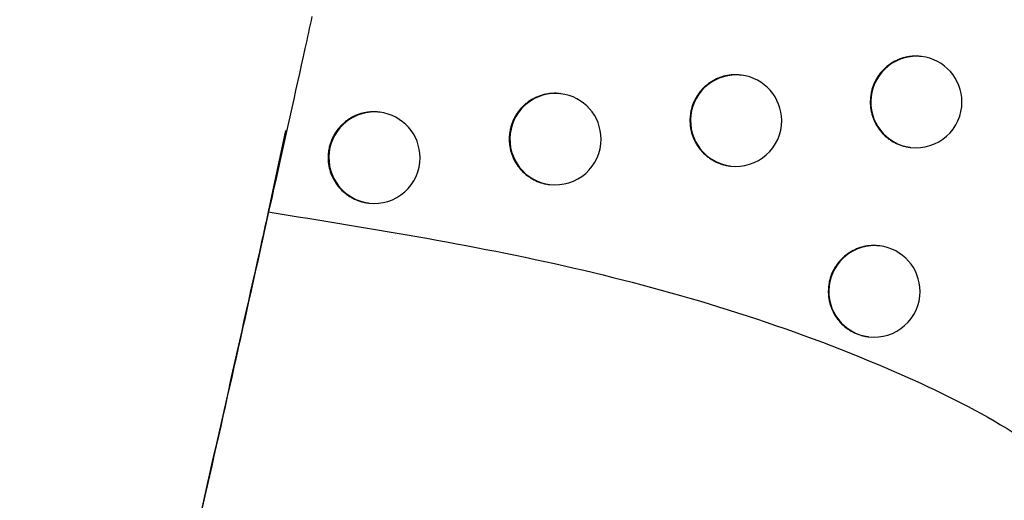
# Model space of a CAD drawing. Header units: millimetres. Extents: x -0.66 to 0.91, y -0.4 to 0.64.
# Tile 28 of 241: x -0.12635 to -0.1156, y 0.01576 to 0.02101. Entities that reach past the tile are written whole.
import ezdxf

# ---------------------------------------------------------------- set-up
doc = ezdxf.new("R2010")
doc.units = ezdxf.units.MM
doc.layers.add('FORMAT', color=7, linetype='Continuous')

msp = doc.modelspace()

# ---------------------------------------------------------------- linework, layer by layer
at = {"layer": 'FORMAT', "color": 7, "linetype": 'Continuous', "lineweight": 25}
for p, q in [((-0.116501, 0.020611), (-0.116508, 0.020612)), ((-0.118469, 0.020408), (-0.118477, 0.020409)), ((-0.120442, 0.020205), (-0.12045, 0.020206)), ((-0.122419, 0.020003), (-0.122427, 0.020004)), ((-0.123448, 0.019804), (-0.123637, 0.018913)), ((-0.116627, 0.019619), (-0.11662, 0.019618)), ((-0.118595, 0.019416), (-0.118588, 0.019415)), ((-0.120568, 0.019213), (-0.120561, 0.019212)), ((-0.122546, 0.019011), (-0.122538, 0.01901)), ((-0.116959, 0.018541), (-0.116967, 0.018542)), ((-0.117085, 0.017549), (-0.117078, 0.017549))]:
    msp.add_line(p, q, dxfattribs=at)
for centre, radius, start, end in [((-0.116557, 0.020114), 0.0005000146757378, 83.60458, 262.726615), ((-0.11656, 0.020115), 0.0005, 0, 83.165598), ((-0.118525, 0.019911), 0.0005000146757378, 83.60458, 262.726615), ((-0.118529, 0.019911), 0.0005, 0, 83.165598), ((-0.120498, 0.019708), 0.0005000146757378, 83.60458, 262.726615), ((-0.120502, 0.019709), 0.0005, 0, 83.165598), ((-0.11656, 0.020115), 0.0005, 263.165598, 0), ((-0.122475, 0.019506), 0.0005000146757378, 83.60458, 262.726615), ((-0.122479, 0.019506), 0.0005, 0, 83.165598), ((-0.118529, 0.019911), 0.0005, 263.165598, 0), ((-0.120502, 0.019709), 0.0005, 263.165598, 0), ((-0.122479, 0.019506), 0.0005, 263.165598, 0), ((-0.117015, 0.018045), 0.0005000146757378, 83.60458, 262.726615), ((-0.117018, 0.018045), 0.0005, 0, 83.165598), ((-0.117018, 0.018045), 0.0005, 263.165598, 0)]:
    msp.add_arc(centre, radius, start, end, dxfattribs=at)
for points, knots in [([(-0.1231602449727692, 0.0210490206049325), (-0.1231856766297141, 0.0209336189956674), (-0.1233148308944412, 0.0203475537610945), (-0.1236774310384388, 0.0187096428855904), (-0.124323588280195, 0.0158233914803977), (-0.1251554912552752, 0.0121720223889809), (-0.1258290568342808, 0.0092668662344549), (-0.1262147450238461, 0.0076213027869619), (-0.1263512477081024, 0.0070413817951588), (-0.1263781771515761, 0.0069269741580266)], [0, 0, 0, 0, 0.0293869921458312, 0.149241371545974, 0.379425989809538, 0.6132709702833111, 0.8495414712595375, 0.9703173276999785, 1, 1, 1, 1]), ([(-0.1165086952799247, 0.0206106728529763), (-0.1165156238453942, 0.0206119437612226), (-0.116536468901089, 0.0206157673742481), (-0.1165714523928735, 0.0206157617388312), (-0.1166268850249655, 0.0206132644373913), (-0.1166818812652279, 0.0206030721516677), (-0.1167349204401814, 0.0205861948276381), (-0.1167863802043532, 0.0205648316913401), (-0.1168350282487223, 0.0205369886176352), (-0.116879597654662, 0.0205032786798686), (-0.1169212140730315, 0.0204659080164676), (-0.1169580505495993, 0.020423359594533), (-0.1169891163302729, 0.0203766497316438), (-0.1170161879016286, 0.0203274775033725), (-0.1170370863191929, 0.0202750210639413), (-0.1170519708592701, 0.020217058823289), (-0.1170600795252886, 0.0201681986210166), (-0.1170612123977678, 0.0201331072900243), (-0.1170617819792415, 0.0201154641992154)], [0, 0, 0, 0, 0.025324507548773, 0.0761904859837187, 0.1252706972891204, 0.2250986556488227, 0.2759658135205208, 0.3250457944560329, 0.4248733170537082, 0.4757402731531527, 0.5248195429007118, 0.6246456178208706, 0.6755118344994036, 0.7245904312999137, 0.8244151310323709, 0.8752806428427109, 0.9372940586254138, 1, 1, 1, 1]), ([(-0.1184769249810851, 0.0204073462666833), (-0.1184838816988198, 0.0204086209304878), (-0.1185047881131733, 0.0204124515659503), (-0.1185398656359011, 0.0204124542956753), (-0.1185954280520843, 0.0204099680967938), (-0.1186505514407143, 0.0203997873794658), (-0.1187037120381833, 0.020382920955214), (-0.1187552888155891, 0.0203615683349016), (-0.1188040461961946, 0.0203337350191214), (-0.1188487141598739, 0.020300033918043), (-0.1188904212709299, 0.0202626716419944), (-0.1189273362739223, 0.020220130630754), (-0.1189584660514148, 0.0201734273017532), (-0.1189855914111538, 0.0201242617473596), (-0.119006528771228, 0.020071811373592), (-0.1190214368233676, 0.0200138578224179), (-0.1190295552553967, 0.0199650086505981), (-0.119030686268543, 0.0199299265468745), (-0.1190312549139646, 0.0199122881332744)], [0, 0, 0, 0, 0.0253671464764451, 0.0762336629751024, 0.1253139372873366, 0.225142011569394, 0.2760092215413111, 0.3250894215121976, 0.4249174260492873, 0.4757846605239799, 0.5248633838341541, 0.6246884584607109, 0.6755542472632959, 0.7246303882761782, 0.8244501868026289, 0.8753132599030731, 0.9373105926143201, 1, 1, 1, 1]), ([(-0.1204497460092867, 0.0202045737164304), (-0.12045670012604, 0.0202058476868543), (-0.1204776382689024, 0.0202096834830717), (-0.1205127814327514, 0.0202096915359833), (-0.1205544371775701, 0.0202078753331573), (-0.1205957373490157, 0.020202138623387), (-0.1206368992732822, 0.0201929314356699), (-0.1206770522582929, 0.0201802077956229), (-0.1207287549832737, 0.0201588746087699), (-0.1207776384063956, 0.0201310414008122), (-0.1208224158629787, 0.0200973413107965), (-0.120864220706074, 0.0200599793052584), (-0.1209012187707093, 0.0200174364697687), (-0.1209324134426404, 0.0199707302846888), (-0.1209595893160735, 0.0199215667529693), (-0.120980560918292, 0.0198691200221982), (-0.1209954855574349, 0.0198111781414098), (-0.1210036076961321, 0.0197623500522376), (-0.1210047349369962, 0.019727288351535), (-0.121005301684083, 0.0197096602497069)], [0, 0, 0, 0, 0.0252989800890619, 0.0761726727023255, 0.1252662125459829, 0.1747006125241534, 0.2252101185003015, 0.2760911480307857, 0.3251832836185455, 0.4250360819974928, 0.4759163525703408, 0.5249976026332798, 0.6248286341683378, 0.6756980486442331, 0.7247628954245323, 0.8245604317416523, 0.8754126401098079, 0.937360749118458, 1, 1, 1, 1]), ([(-0.1170617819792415, 0.0201154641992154), (-0.1170614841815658, 0.0201016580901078), (-0.1170608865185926, 0.0200739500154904), (-0.1170556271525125, 0.0200323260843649), (-0.1170470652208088, 0.0199907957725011), (-0.1170349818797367, 0.0199502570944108), (-0.1170145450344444, 0.0198980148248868), (-0.1169876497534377, 0.0198485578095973), (-0.1169549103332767, 0.0198031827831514), (-0.1169185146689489, 0.0197607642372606), (-0.1168769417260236, 0.0197231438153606), (-0.1168311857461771, 0.0196913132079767), (-0.1167829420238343, 0.01966354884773), (-0.116731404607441, 0.0196417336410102), (-0.1166777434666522, 0.0196276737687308), (-0.1166472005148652, 0.0196206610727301), (-0.1166301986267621, 0.0196199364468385), (-0.1166268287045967, 0.0196197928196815)], [0, 0, 0, 0, 0.0570437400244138, 0.1144835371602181, 0.1731724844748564, 0.2322930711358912, 0.2893368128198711, 0.4053624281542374, 0.4644830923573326, 0.5215261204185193, 0.6375502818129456, 0.6966701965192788, 0.7537127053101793, 0.8697357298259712, 0.9288550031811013, 0.9858984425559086, 1, 1, 1, 1]), ([(-0.1224271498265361, 0.0200023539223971), (-0.1224340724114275, 0.0200036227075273), (-0.1224550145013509, 0.0200074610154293), (-0.1224902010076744, 0.0200074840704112), (-0.1225319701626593, 0.0200056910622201), (-0.1225733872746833, 0.0199999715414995), (-0.1226146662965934, 0.01999077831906), (-0.1226549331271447, 0.019978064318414), (-0.1227067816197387, 0.0199567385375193), (-0.1227558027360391, 0.019928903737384), (-0.1228007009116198, 0.0198951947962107), (-0.1228426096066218, 0.0198578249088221), (-0.1228796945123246, 0.0198152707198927), (-0.1229109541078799, 0.0197685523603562), (-0.1229381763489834, 0.0197193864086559), (-0.1229591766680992, 0.0196669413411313), (-0.1229741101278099, 0.0196090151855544), (-0.1229822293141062, 0.01956021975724), (-0.1229833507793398, 0.01952519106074), (-0.122983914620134, 0.0195075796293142)], [0, 0, 0, 0, 0.0251322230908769, 0.076029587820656, 0.1251586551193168, 0.1746288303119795, 0.2251749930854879, 0.2760930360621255, 0.3252173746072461, 0.4251366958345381, 0.476051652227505, 0.525146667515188, 0.6250072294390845, 0.675892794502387, 0.7249455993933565, 0.8247199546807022, 0.8755612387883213, 0.9374357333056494, 1, 1, 1, 1]), ([(-0.1190312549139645, 0.0199122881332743), (-0.1190309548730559, 0.0198984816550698), (-0.1190303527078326, 0.0198707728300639), (-0.1190250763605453, 0.0198291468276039), (-0.1190164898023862, 0.019787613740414), (-0.1190043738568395, 0.019747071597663), (-0.1189838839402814, 0.019694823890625), (-0.1189569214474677, 0.0196453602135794), (-0.1189241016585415, 0.0195999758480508), (-0.1188876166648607, 0.0195575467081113), (-0.1188459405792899, 0.01951990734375), (-0.118800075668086, 0.0194880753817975), (-0.118763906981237, 0.0194672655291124), (-0.1187262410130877, 0.0194496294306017), (-0.118686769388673, 0.0194350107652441), (-0.118646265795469, 0.0194241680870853), (-0.1186155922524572, 0.0194178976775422), (-0.1185986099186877, 0.0194163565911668), (-0.1185952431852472, 0.0194160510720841)], [0, 0, 0, 0, 0.0570348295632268, 0.1144656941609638, 0.1731455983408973, 0.2322570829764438, 0.2892919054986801, 0.4052991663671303, 0.4644103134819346, 0.5214482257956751, 0.6374617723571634, 0.6965761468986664, 0.7536166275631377, 0.8110531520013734, 0.8697387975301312, 0.9288560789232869, 0.9858957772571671, 1, 1, 1, 1]), ([(-0.121005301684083, 0.0197096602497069), (-0.1210049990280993, 0.0196958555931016), (-0.1210043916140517, 0.0196681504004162), (-0.1209990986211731, 0.0196265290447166), (-0.1209904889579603, 0.0195850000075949), (-0.1209783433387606, 0.0195444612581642), (-0.1209578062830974, 0.0194922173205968), (-0.1209307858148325, 0.0194427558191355), (-0.1208978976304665, 0.0193973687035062), (-0.1208613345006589, 0.0193549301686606), (-0.1208195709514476, 0.0193172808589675), (-0.1207736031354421, 0.0192854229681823), (-0.120725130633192, 0.0192575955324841), (-0.1206733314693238, 0.0192358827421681), (-0.120619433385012, 0.0192214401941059), (-0.1205886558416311, 0.0192151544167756), (-0.1205716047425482, 0.0192136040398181), (-0.1205682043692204, 0.0192132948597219)], [0, 0, 0, 0, 0.0570233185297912, 0.1144426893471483, 0.1731110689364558, 0.2322109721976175, 0.2892342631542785, 0.4052174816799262, 0.4643158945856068, 0.5213534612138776, 0.6373652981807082, 0.6964780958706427, 0.7535347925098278, 0.869586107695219, 0.9287194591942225, 0.9857850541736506, 1, 1, 1, 1]), ([(-0.122983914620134, 0.0195075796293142), (-0.1229836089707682, 0.0194937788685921), (-0.1229829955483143, 0.0194660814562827), (-0.1229776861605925, 0.0194244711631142), (-0.12296905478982, 0.0193829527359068), (-0.1229568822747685, 0.0193424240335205), (-0.1229363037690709, 0.019290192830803), (-0.122909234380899, 0.0192407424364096), (-0.1228762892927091, 0.0191953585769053), (-0.1228396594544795, 0.0191529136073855), (-0.1227978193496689, 0.0191152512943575), (-0.1227517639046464, 0.0190833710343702), (-0.1227031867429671, 0.0190555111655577), (-0.1226512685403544, 0.0190337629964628), (-0.1225972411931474, 0.019019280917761), (-0.1225663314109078, 0.0190129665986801), (-0.122549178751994, 0.0190114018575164), (-0.1225457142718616, 0.0190110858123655)], [0, 0, 0, 0, 0.0569900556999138, 0.1143760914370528, 0.173010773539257, 0.2320767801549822, 0.2890667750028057, 0.4049812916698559, 0.4640438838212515, 0.5210670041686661, 0.6370476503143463, 0.6961432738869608, 0.7532156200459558, 0.8692974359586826, 0.9284454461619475, 0.9855474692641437, 1, 1, 1, 1]), ([(-0.1236373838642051, 0.0189134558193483), (-0.1236695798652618, 0.0187688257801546), (-0.1238249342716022, 0.018070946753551), (-0.1241242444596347, 0.016734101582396), (-0.1246588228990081, 0.0143661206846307), (-0.1252877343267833, 0.0116152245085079), (-0.1257214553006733, 0.0097498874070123), (-0.1259122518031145, 0.0089293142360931)], [0, 0, 0, 0, 0.047087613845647, 0.2272104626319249, 0.4073491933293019, 0.7392892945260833, 1, 1, 1, 1]), ([(-0.1236373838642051, 0.0189134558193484), (-0.1224809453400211, 0.018727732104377), (-0.1201719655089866, 0.0183569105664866), (-0.1171243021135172, 0.017404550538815), (-0.1149981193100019, 0.0163004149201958), (-0.1140338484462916, 0.0152426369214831), (-0.1137243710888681, 0.0145330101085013), (-0.1136967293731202, 0.0139025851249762), (-0.1139171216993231, 0.0132303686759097), (-0.1145482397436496, 0.0123902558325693), (-0.1162288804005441, 0.0112006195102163), (-0.1178822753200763, 0.010644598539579), (-0.1190117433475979, 0.0102647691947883)], [0, 0, 0, 0, 0.189195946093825, 0.3777542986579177, 0.5177880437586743, 0.5720933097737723, 0.6062566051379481, 0.6406772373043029, 0.6708837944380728, 0.718359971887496, 0.8076059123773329, 1, 1, 1, 1]), ([(-0.1169668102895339, 0.0185410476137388), (-0.1169737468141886, 0.0185423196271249), (-0.1169946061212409, 0.0185461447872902), (-0.117029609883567, 0.0185461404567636), (-0.1170850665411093, 0.0185436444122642), (-0.1171400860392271, 0.0185334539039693), (-0.1171931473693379, 0.0185165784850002), (-0.1172446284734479, 0.018495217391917), (-0.1172932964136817, 0.018467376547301), (-0.1173378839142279, 0.0184336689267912), (-0.1173795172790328, 0.0183963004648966), (-0.1174163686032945, 0.0183537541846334), (-0.1174474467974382, 0.0183070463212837), (-0.1174745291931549, 0.0182578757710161), (-0.117495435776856, 0.0182054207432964), (-0.1175103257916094, 0.0181474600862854), (-0.1175184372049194, 0.0180986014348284), (-0.1175195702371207, 0.0180635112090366), (-0.1175201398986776, 0.0180458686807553)], [0, 0, 0, 0, 0.0253417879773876, 0.0762070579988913, 0.1252859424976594, 0.225111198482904, 0.2759769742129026, 0.3250557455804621, 0.4248807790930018, 0.4757464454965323, 0.5248250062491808, 0.624649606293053, 0.6755150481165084, 0.7245934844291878, 0.8244178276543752, 0.8752831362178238, 0.9372953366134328, 0.9999999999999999, 0.9999999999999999, 0.9999999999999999, 0.9999999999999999]), ([(-0.1175201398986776, 0.0180458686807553), (-0.117519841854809, 0.0180320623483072), (-0.1175192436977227, 0.0180043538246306), (-0.1175139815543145, 0.017962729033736), (-0.1175054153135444, 0.0179211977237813), (-0.1174933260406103, 0.0178806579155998), (-0.1174728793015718, 0.0178284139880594), (-0.1174459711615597, 0.0177789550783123), (-0.1174132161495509, 0.0177335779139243), (-0.1173768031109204, 0.0176911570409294), (-0.1173352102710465, 0.0176535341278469), (-0.1172894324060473, 0.0176217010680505), (-0.1172411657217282, 0.0175939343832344), (-0.1171896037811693, 0.0175721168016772), (-0.1171359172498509, 0.0175580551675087), (-0.1171053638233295, 0.0175510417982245), (-0.1170883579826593, 0.017550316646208), (-0.1170849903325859, 0.01755017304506)], [0, 0, 0, 0, 0.0570447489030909, 0.1144855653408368, 0.1731755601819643, 0.2322972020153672, 0.289341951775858, 0.405369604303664, 0.4644912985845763, 0.5215355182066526, 0.6375621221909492, 0.696683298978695, 0.7537265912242, 0.8697512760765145, 0.9288714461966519, 0.9859144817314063, 1, 1, 1, 1])]:
    msp.add_open_spline(points, degree=3, knots=knots, dxfattribs=at)

doc.saveas('drawing.dxf')
